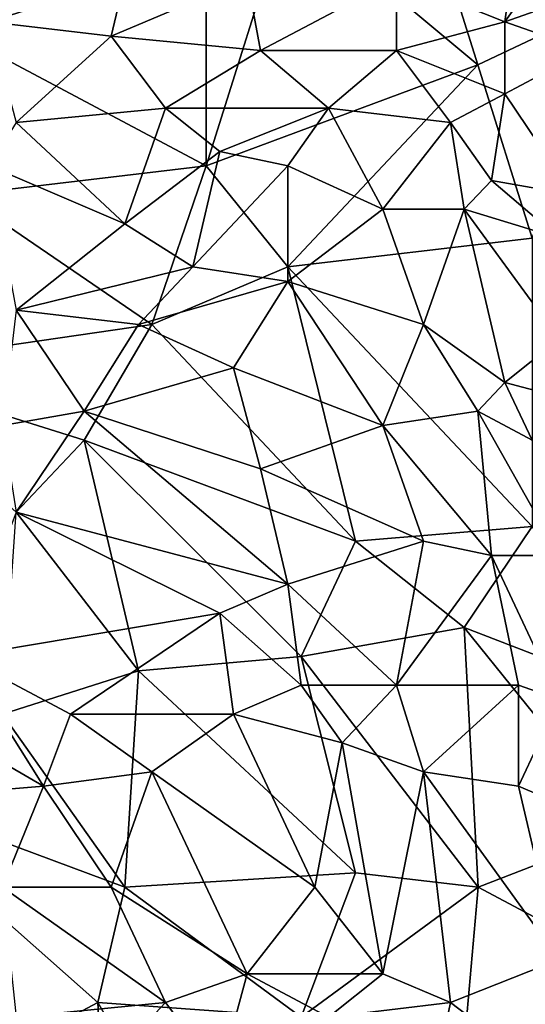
# Model space of a CAD drawing. Extents: x -0.375 to 0.375, y -0.309 to 0.309.
# Tile 148 of 226: x 0.062 to 0.14, y -0.103 to 0.049. Entities that reach past the tile are written whole.
import ezdxf

# ---------------------------------------------------------------- set-up
doc = ezdxf.new("R2010")
doc.units = 0

msp = doc.modelspace()

# ---------------------------------------------------------------- linework, layer by layer
for points in [[(0.13253, 0.04223, 0.44459), (0.10307, 0.06684, 0.44457), (0.12412, 0.06907, 0.44457)], [(0.13253, 0.04223, 0.44459), (0.12412, 0.06907, 0.44457), (0.15148, 0.05118, 0.44459)], [(0.09044, 0.02656, 0.4446), (0.09044, 0.05789, 0.44458), (0.10307, 0.06684, 0.44457)], [(0.13253, 0.04223, 0.44459), (0.09044, 0.02656, 0.4446), (0.10307, 0.06684, 0.44457)], [(0.13885, 0.0646, 0.56607), (0.13674, 0.04894, 0.56881), (0.14937, 0.06684, 0.56484)], [(0.15568, 0.05565, 0.56621), (0.14937, 0.06684, 0.56484), (0.13674, 0.04894, 0.56881)], [(0.11991, 0.05565, 0.56886), (0.13674, 0.04894, 0.56881), (0.13885, 0.0646, 0.56607)], [(0.09044, 0.02656, 0.4446), (0.04414, 0.05118, 0.44461), (0.09044, 0.05789, 0.44458)], [(0.05677, 0.04894, 0.57216), (0.07781, 0.05565, 0.57062), (0.05887, 0.05565, 0.57111)], [(0.07571, 0.0467, 0.57201), (0.07781, 0.05565, 0.57062), (0.05677, 0.04894, 0.57216)], [(0.07571, 0.0467, 0.57201), (0.09676, 0.05565, 0.56996), (0.07781, 0.05565, 0.57062)], [(0.09886, 0.04446, 0.57152), (0.09676, 0.05565, 0.56996), (0.07571, 0.0467, 0.57201)], [(0.11991, 0.05565, 0.56886), (0.09676, 0.05565, 0.56996), (0.09886, 0.04446, 0.57152)], [(0.11991, 0.04446, 0.57054), (0.11991, 0.05565, 0.56886), (0.09886, 0.04446, 0.57152)], [(0.11991, 0.04446, 0.57054), (0.13674, 0.04894, 0.56881), (0.11991, 0.05565, 0.56886)], [(0.13674, 0.04894, 0.56881), (0.14937, 0.04446, 0.56843), (0.15568, 0.05565, 0.56621)], [(0.04414, 0.05118, 0.44461), (0.09044, 0.02656, 0.4446), (0.05256, 0.02209, 0.44461)], [(0.14095, 0.01538, 0.4446), (0.13253, 0.04223, 0.44459), (0.15148, 0.05118, 0.44459)], [(0.07571, 0.0467, 0.57201), (0.05677, 0.04894, 0.57216), (0.06098, 0.03328, 0.57422)], [(0.13674, 0.03775, 0.57035), (0.13674, 0.04894, 0.56881), (0.11991, 0.04446, 0.57054)], [(0.13674, 0.03775, 0.57035), (0.14937, 0.04446, 0.56843), (0.13674, 0.04894, 0.56881)], [(0.06098, 0.03328, 0.57422), (0.08413, 0.03551, 0.57324), (0.07571, 0.0467, 0.57201)], [(0.08413, 0.03551, 0.57324), (0.09886, 0.04446, 0.57152), (0.07571, 0.0467, 0.57201)], [(0.08413, 0.03551, 0.57324), (0.10938, 0.03551, 0.57223), (0.09886, 0.04446, 0.57152)], [(0.10938, 0.03551, 0.57223), (0.11991, 0.04446, 0.57054), (0.09886, 0.04446, 0.57152)], [(0.10938, 0.03551, 0.57223), (0.12832, 0.03328, 0.57148), (0.11991, 0.04446, 0.57054)], [(0.12832, 0.03328, 0.57148), (0.13674, 0.03775, 0.57035), (0.11991, 0.04446, 0.57054)], [(0.14727, 0.02209, 0.57139), (0.14937, 0.04446, 0.56843), (0.13674, 0.03775, 0.57035)], [(0.09044, 0.02656, 0.4446), (0.13253, 0.04223, 0.44459), (0.10307, 0.0109, 0.44461)], [(0.13253, 0.04223, 0.44459), (0.14095, 0.01538, 0.4446), (0.10307, 0.0109, 0.44461)], [(0.13464, 0.02433, 0.5721), (0.13674, 0.03775, 0.57035), (0.12832, 0.03328, 0.57148)], [(0.13464, 0.02433, 0.5721), (0.14727, 0.02209, 0.57139), (0.13674, 0.03775, 0.57035)], [(0.06098, 0.03328, 0.57422), (0.07781, 0.01761, 0.57542), (0.08413, 0.03551, 0.57324)], [(0.09255, 0.0288, 0.57372), (0.08413, 0.03551, 0.57324), (0.07781, 0.01761, 0.57542)], [(0.09255, 0.0288, 0.57372), (0.10938, 0.03551, 0.57223), (0.08413, 0.03551, 0.57324)], [(0.09255, 0.0288, 0.57372), (0.10307, 0.02656, 0.57352), (0.10938, 0.03551, 0.57223)], [(0.10307, 0.02656, 0.57352), (0.1178, 0.01985, 0.57352), (0.10938, 0.03551, 0.57223)], [(0.1178, 0.01985, 0.57352), (0.12832, 0.03328, 0.57148), (0.10938, 0.03551, 0.57223)], [(0.05677, 0.02656, 0.57512), (0.07781, 0.01761, 0.57542), (0.06098, 0.03328, 0.57422)], [(0.12832, 0.03328, 0.57148), (0.1178, 0.01985, 0.57352), (0.13043, 0.01985, 0.57284)], [(0.13043, 0.01985, 0.57284), (0.13464, 0.02433, 0.5721), (0.12832, 0.03328, 0.57148)], [(0.08834, 0.0109, 0.57566), (0.09255, 0.0288, 0.57372), (0.07781, 0.01761, 0.57542)], [(0.08834, 0.0109, 0.57566), (0.10307, 0.02656, 0.57352), (0.09255, 0.0288, 0.57372)], [(0.05256, 0.02209, 0.44461), (0.09044, 0.02656, 0.4446), (0.08202, 0.00195, 0.44461)], [(0.05677, 0.02656, 0.57512), (0.06098, 0.00419, 0.57711), (0.07781, 0.01761, 0.57542)], [(0.08202, 0.00195, 0.44461), (0.09044, 0.02656, 0.4446), (0.10307, 0.0109, 0.44461)], [(0.08834, 0.0109, 0.57566), (0.10307, 0.00866, 0.57524), (0.10307, 0.02656, 0.57352)], [(0.10307, 0.00866, 0.57524), (0.1178, 0.01985, 0.57352), (0.10307, 0.02656, 0.57352)], [(0.13043, 0.01985, 0.57284), (0.14516, 0.01538, 0.57229), (0.13464, 0.02433, 0.5721)], [(0.14516, 0.01538, 0.57229), (0.14727, 0.02209, 0.57139), (0.13464, 0.02433, 0.5721)], [(0.08202, 0.00195, 0.44461), (0.03572, -0.00476, 0.44461), (0.05256, 0.02209, 0.44461)], [(0.10307, 0.00866, 0.57524), (0.12412, 0.00195, 0.57485), (0.1178, 0.01985, 0.57352)], [(0.12412, 0.00195, 0.57485), (0.13043, 0.01985, 0.57284), (0.1178, 0.01985, 0.57352)], [(0.12412, 0.00195, 0.57485), (0.13674, -0.007, 0.57484), (0.13043, 0.01985, 0.57284)], [(0.14516, -0.00029, 0.57375), (0.14516, 0.01538, 0.57229), (0.13043, 0.01985, 0.57284)], [(0.13674, -0.007, 0.57484), (0.14516, -0.00029, 0.57375), (0.13043, 0.01985, 0.57284)], [(0.06098, 0.00419, 0.57711), (0.08834, 0.0109, 0.57566), (0.07781, 0.01761, 0.57542)], [(0.14095, -0.02937, 0.4446), (0.10307, 0.0109, 0.44461), (0.14095, 0.01538, 0.4446)], [(0.07992, 0.00195, 0.57673), (0.08834, 0.0109, 0.57566), (0.06098, 0.00419, 0.57711)], [(0.07992, 0.00195, 0.57673), (0.10307, 0.00866, 0.57524), (0.08834, 0.0109, 0.57566)], [(0.11359, -0.03161, 0.44462), (0.08202, 0.00195, 0.44461), (0.10307, 0.0109, 0.44461)], [(0.14095, -0.02937, 0.4446), (0.11359, -0.03161, 0.44462), (0.10307, 0.0109, 0.44461)], [(0.07992, 0.00195, 0.57673), (0.09465, -0.00476, 0.57668), (0.10307, 0.00866, 0.57524)], [(0.10307, 0.00866, 0.57524), (0.09465, -0.00476, 0.57668), (0.1178, -0.01371, 0.57634)], [(0.1178, -0.01371, 0.57634), (0.12412, 0.00195, 0.57485), (0.10307, 0.00866, 0.57524)], [(0.05887, -0.01371, 0.57833), (0.0715, -0.01147, 0.57788), (0.06098, 0.00419, 0.57711)], [(0.0715, -0.01147, 0.57788), (0.07992, 0.00195, 0.57673), (0.06098, 0.00419, 0.57711)], [(0.0715, -0.01595, 0.44461), (0.03572, -0.00476, 0.44461), (0.08202, 0.00195, 0.44461)], [(0.09465, -0.00476, 0.57668), (0.07992, 0.00195, 0.57673), (0.0715, -0.01147, 0.57788)], [(0.0715, -0.01595, 0.44461), (0.08202, 0.00195, 0.44461), (0.11359, -0.03161, 0.44462)], [(0.13253, -0.01147, 0.57542), (0.12412, 0.00195, 0.57485), (0.1178, -0.01371, 0.57634)], [(0.12412, 0.00195, 0.57485), (0.13253, -0.01147, 0.57542), (0.13674, -0.007, 0.57484)], [(0.13674, -0.007, 0.57484), (0.15358, -0.01147, 0.57396), (0.14516, -0.00029, 0.57375)], [(0.06098, -0.02714, 0.44461), (0.03572, -0.00476, 0.44461), (0.0715, -0.01595, 0.44461)], [(0.09886, -0.02042, 0.57752), (0.09465, -0.00476, 0.57668), (0.0715, -0.01147, 0.57788)], [(0.09886, -0.02042, 0.57752), (0.1178, -0.01371, 0.57634), (0.09465, -0.00476, 0.57668)], [(0.14095, -0.01595, 0.5752), (0.13674, -0.007, 0.57484), (0.13253, -0.01147, 0.57542)], [(0.14095, -0.01595, 0.5752), (0.15358, -0.01147, 0.57396), (0.13674, -0.007, 0.57484)], [(0.06098, -0.02714, 0.57903), (0.0715, -0.01147, 0.57788), (0.05887, -0.01371, 0.57833)], [(0.06098, -0.02714, 0.57903), (0.10307, -0.03832, 0.57837), (0.0715, -0.01147, 0.57788)], [(0.10307, -0.03832, 0.57837), (0.09886, -0.02042, 0.57752), (0.0715, -0.01147, 0.57788)], [(0.13464, -0.03385, 0.57669), (0.13253, -0.01147, 0.57542), (0.1178, -0.01371, 0.57634)], [(0.14516, -0.03385, 0.57603), (0.14095, -0.01595, 0.5752), (0.13253, -0.01147, 0.57542)], [(0.13464, -0.03385, 0.57669), (0.14516, -0.03385, 0.57603), (0.13253, -0.01147, 0.57542)], [(0.12412, -0.03161, 0.57712), (0.1178, -0.01371, 0.57634), (0.09886, -0.02042, 0.57752)], [(0.12412, -0.03161, 0.57712), (0.13464, -0.03385, 0.57669), (0.1178, -0.01371, 0.57634)], [(0.07992, -0.05175, 0.4446), (0.06098, -0.02714, 0.44461), (0.0715, -0.01595, 0.44461)], [(0.10517, -0.04951, 0.44459), (0.0715, -0.01595, 0.44461), (0.11359, -0.03161, 0.44462)], [(0.07992, -0.05175, 0.4446), (0.0715, -0.01595, 0.44461), (0.10517, -0.04951, 0.44459)], [(0.10307, -0.03832, 0.57837), (0.12412, -0.03161, 0.57712), (0.09886, -0.02042, 0.57752)], [(0.09255, -0.0428, 0.57892), (0.06098, -0.02714, 0.57903), (0.05256, -0.04951, 0.58019)], [(0.07992, -0.05175, 0.4446), (0.05887, -0.05846, 0.44459), (0.06098, -0.02714, 0.44461)], [(0.06098, -0.02714, 0.57903), (0.09255, -0.0428, 0.57892), (0.10307, -0.03832, 0.57837)], [(0.11359, -0.03161, 0.44462), (0.14095, -0.02937, 0.4446), (0.13043, -0.04504, 0.4446)], [(0.15358, -0.05399, 0.44459), (0.13043, -0.04504, 0.4446), (0.14095, -0.02937, 0.4446)], [(0.11991, -0.05399, 0.57844), (0.12412, -0.03161, 0.57712), (0.10307, -0.03832, 0.57837)], [(0.10517, -0.04951, 0.44459), (0.11359, -0.03161, 0.44462), (0.13043, -0.04504, 0.4446)], [(0.11991, -0.05399, 0.57844), (0.13464, -0.03385, 0.57669), (0.12412, -0.03161, 0.57712)], [(0.13885, -0.05399, 0.57743), (0.13464, -0.03385, 0.57669), (0.11991, -0.05399, 0.57844)], [(0.14516, -0.05622, 0.57711), (0.14516, -0.03385, 0.57603), (0.13464, -0.03385, 0.57669)], [(0.13885, -0.05399, 0.57743), (0.14516, -0.05622, 0.57711), (0.13464, -0.03385, 0.57669)], [(0.10517, -0.05399, 0.57904), (0.10307, -0.03832, 0.57837), (0.09255, -0.0428, 0.57892)], [(0.11991, -0.05399, 0.57844), (0.10307, -0.03832, 0.57837), (0.10517, -0.05399, 0.57904)], [(0.05256, -0.04951, 0.58019), (0.0694, -0.05846, 0.58017), (0.09255, -0.0428, 0.57892)], [(0.09465, -0.05846, 0.57955), (0.09255, -0.0428, 0.57892), (0.0694, -0.05846, 0.58017)], [(0.09465, -0.05846, 0.57955), (0.10517, -0.05399, 0.57904), (0.09255, -0.0428, 0.57892)], [(0.13259, -0.08531, 0.4446), (0.10517, -0.04951, 0.44459), (0.13043, -0.04504, 0.4446)], [(0.15568, -0.07636, 0.44459), (0.13043, -0.04504, 0.4446), (0.15358, -0.05399, 0.44459)], [(0.13259, -0.08531, 0.4446), (0.13043, -0.04504, 0.4446), (0.15568, -0.07636, 0.44459)], [(0.04204, -0.05622, 0.58057), (0.06519, -0.06965, 0.58062), (0.05256, -0.04951, 0.58019)], [(0.06519, -0.06965, 0.58062), (0.0694, -0.05846, 0.58017), (0.05256, -0.04951, 0.58019)], [(0.11359, -0.08307, 0.4446), (0.07992, -0.05175, 0.4446), (0.10517, -0.04951, 0.44459)], [(0.11359, -0.08307, 0.4446), (0.10517, -0.04951, 0.44459), (0.13259, -0.08531, 0.4446)], [(0.07992, -0.05175, 0.4446), (0.07781, -0.08531, 0.44459), (0.05887, -0.05846, 0.44459)], [(0.07781, -0.08531, 0.44459), (0.07992, -0.05175, 0.4446), (0.11359, -0.08307, 0.4446)], [(0.09465, -0.05846, 0.57955), (0.11149, -0.06294, 0.57913), (0.10517, -0.05399, 0.57904)], [(0.10517, -0.05399, 0.57904), (0.11149, -0.06294, 0.57913), (0.11991, -0.05399, 0.57844)], [(0.12412, -0.06741, 0.5787), (0.11991, -0.05399, 0.57844), (0.11149, -0.06294, 0.57913)], [(0.12412, -0.06741, 0.5787), (0.13885, -0.05399, 0.57743), (0.11991, -0.05399, 0.57844)], [(0.13885, -0.06965, 0.57797), (0.13885, -0.05399, 0.57743), (0.12412, -0.06741, 0.5787)], [(0.13885, -0.06965, 0.57797), (0.14516, -0.05622, 0.57711), (0.13885, -0.05399, 0.57743)], [(0.03783, -0.07189, 0.58104), (0.06519, -0.06965, 0.58062), (0.04204, -0.05622, 0.58057)], [(0.14937, -0.07412, 0.57741), (0.14516, -0.05622, 0.57711), (0.13885, -0.06965, 0.57797)], [(0.03572, -0.06965, 0.4446), (0.05887, -0.05846, 0.44459), (0.07781, -0.08531, 0.44459)], [(0.06519, -0.06965, 0.58062), (0.08202, -0.06741, 0.58017), (0.0694, -0.05846, 0.58017)], [(0.08202, -0.06741, 0.58017), (0.09465, -0.05846, 0.57955), (0.0694, -0.05846, 0.58017)], [(0.08202, -0.06741, 0.58017), (0.10728, -0.08531, 0.57985), (0.09465, -0.05846, 0.57955)], [(0.10728, -0.08531, 0.57985), (0.11149, -0.06294, 0.57913), (0.09465, -0.05846, 0.57955)], [(0.10728, -0.08531, 0.57985), (0.1178, -0.09873, 0.5797), (0.11149, -0.06294, 0.57913)], [(0.1178, -0.09873, 0.5797), (0.12412, -0.06741, 0.5787), (0.11149, -0.06294, 0.57913)], [(0.07571, -0.08531, 0.58075), (0.08202, -0.06741, 0.58017), (0.06519, -0.06965, 0.58062)], [(0.07571, -0.08531, 0.58075), (0.09676, -0.09873, 0.58045), (0.08202, -0.06741, 0.58017)], [(0.09676, -0.09873, 0.58045), (0.10728, -0.08531, 0.57985), (0.08202, -0.06741, 0.58017)], [(0.1178, -0.09873, 0.5797), (0.12832, -0.10321, 0.57929), (0.12412, -0.06741, 0.5787)], [(0.14516, -0.0965, 0.57825), (0.13885, -0.06965, 0.57797), (0.12412, -0.06741, 0.5787)], [(0.12832, -0.10321, 0.57929), (0.14516, -0.0965, 0.57825), (0.12412, -0.06741, 0.5787)], [(0.0736, -0.10321, 0.44458), (0.03572, -0.06965, 0.4446), (0.07781, -0.08531, 0.44459)], [(0.05256, -0.1144, 0.44459), (0.03572, -0.06965, 0.4446), (0.0736, -0.10321, 0.44458)], [(0.05887, -0.08531, 0.58109), (0.06519, -0.06965, 0.58062), (0.03783, -0.07189, 0.58104)], [(0.05887, -0.08531, 0.58109), (0.07571, -0.08531, 0.58075), (0.06519, -0.06965, 0.58062)], [(0.14516, -0.0965, 0.57825), (0.14937, -0.07412, 0.57741), (0.13885, -0.06965, 0.57797)], [(0.162, -0.10097, 0.44458), (0.13259, -0.08531, 0.4446), (0.15568, -0.07636, 0.44459)], [(0.10517, -0.10545, 0.44458), (0.07781, -0.08531, 0.44459), (0.11359, -0.08307, 0.4446)], [(0.10517, -0.10545, 0.44458), (0.11359, -0.08307, 0.4446), (0.13259, -0.08531, 0.4446)], [(0.08413, -0.10321, 0.58087), (0.07571, -0.08531, 0.58075), (0.05887, -0.08531, 0.58109)], [(0.06098, -0.10545, 0.58138), (0.08413, -0.10321, 0.58087), (0.05887, -0.08531, 0.58109)], [(0.0736, -0.10321, 0.44458), (0.07781, -0.08531, 0.44459), (0.10517, -0.10545, 0.44458)], [(0.08413, -0.10321, 0.58087), (0.09676, -0.09873, 0.58045), (0.07571, -0.08531, 0.58075)], [(0.09676, -0.09873, 0.58045), (0.1178, -0.09873, 0.5797), (0.10728, -0.08531, 0.57985)], [(0.13043, -0.10992, 0.44459), (0.10517, -0.10545, 0.44458), (0.13259, -0.08531, 0.4446)], [(0.13043, -0.10992, 0.44459), (0.13259, -0.08531, 0.4446), (0.162, -0.10097, 0.44458)], [(0.14306, -0.1144, 0.57865), (0.14516, -0.0965, 0.57825), (0.12832, -0.10321, 0.57929)], [(0.08413, -0.10321, 0.58087), (0.09255, -0.1144, 0.58077), (0.09676, -0.09873, 0.58045)], [(0.09255, -0.1144, 0.58077), (0.10938, -0.10545, 0.58013), (0.09676, -0.09873, 0.58045)], [(0.10938, -0.10545, 0.58013), (0.1178, -0.09873, 0.5797), (0.09676, -0.09873, 0.58045)], [(0.10938, -0.10545, 0.58013), (0.12832, -0.10321, 0.57929), (0.1178, -0.09873, 0.5797)], [(0.15358, -0.1323, 0.44459), (0.13043, -0.10992, 0.44459), (0.162, -0.10097, 0.44458)], [(0.07571, -0.14348, 0.44459), (0.05256, -0.1144, 0.44459), (0.0736, -0.10321, 0.44458)], [(0.06519, -0.12335, 0.58145), (0.08413, -0.10321, 0.58087), (0.06098, -0.10545, 0.58138)], [(0.09255, -0.1144, 0.58077), (0.08413, -0.10321, 0.58087), (0.06519, -0.12335, 0.58145)], [(0.09044, -0.1323, 0.44459), (0.0736, -0.10321, 0.44458), (0.10517, -0.10545, 0.44458)], [(0.07571, -0.14348, 0.44459), (0.0736, -0.10321, 0.44458), (0.09044, -0.1323, 0.44459)], [(0.12412, -0.12335, 0.57969), (0.12832, -0.10321, 0.57929), (0.10938, -0.10545, 0.58013)], [(0.12412, -0.12335, 0.57969), (0.14306, -0.1144, 0.57865), (0.12832, -0.10321, 0.57929)]]:
    msp.add_3dface(points)

doc.saveas('drawing.dxf')
